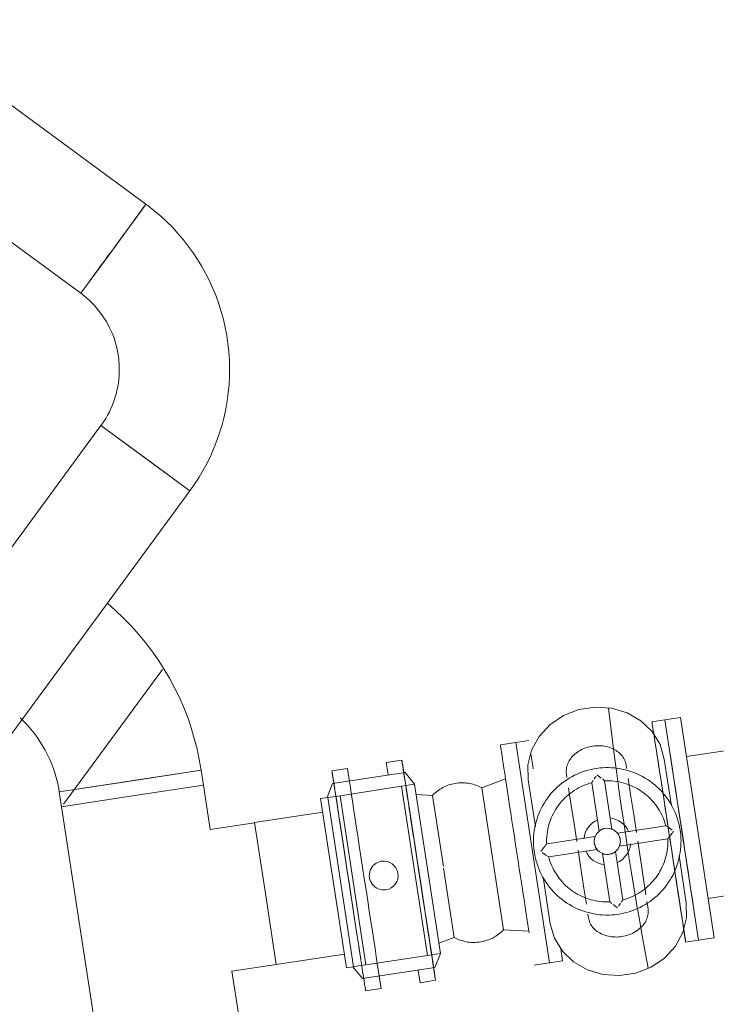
# Model space of a CAD drawing. Header units: metres. Extents: x 135583 to 135939, y 457896 to 458258.
# Tile 55 of 256: x 135644.74 to 135645.8, y 458104.59 to 458106.09. Entities that reach past the tile are written whole.
import ezdxf

# ---------------------------------------------------------------- set-up
doc = ezdxf.new("R2010")
doc.units = ezdxf.units.M
doc.linetypes.add('Hidden', pattern=[4, 2, -2])
doc.layers.add('NIEUWE INSTALLATIE', color=250, linetype='Continuous', lineweight=0)

msp = doc.modelspace()

# ---------------------------------------------------------------- linework, layer by layer
at = {"layer": 'NIEUWE INSTALLATIE'}
for p, q in [((135644.9286, 458105.8103), (135644.5452, 458106.092)), ((135644.4456, 458105.9564), (135644.829, 458105.6747)), ((135644.9286, 458105.8103), (135644.8788, 458105.7425)), ((135644.8788, 458105.7425), (135644.829, 458105.6747)), ((135644.8599, 458105.4727), (135644.34, 458104.7652)), ((135644.8599, 458105.4727), (135644.9277, 458105.4229)), ((135644.9955, 458105.3731), (135644.8599, 458105.4727)), ((135644.9277, 458105.4229), (135644.9955, 458105.3731)), ((135644.4757, 458104.6655), (135644.9955, 458105.3731)), ((135645.7203, 458105.0238), (135645.7006, 458105.0207)), ((135645.7441, 458105.0274), (135645.7203, 458105.0238)), ((135645.7718, 458104.6877), (135645.7203, 458105.0238)), ((135645.7955, 458104.6913), (135645.7441, 458105.0274)), ((135645.493, 458104.989), (135645.4693, 458104.9854)), ((135645.5128, 458104.992), (135645.493, 458104.989)), ((135645.5444, 458104.6529), (135645.493, 458104.989)), ((135645.493, 458104.989), (135645.5444, 458104.6529)), ((135645.9207, 458104.9933), (135645.7532, 458104.9676)), ((135645.319, 458104.9624), (135645.2953, 458104.9588)), ((135645.2981, 458104.9403), (135645.2953, 458104.9588)), ((135645.7303, 458104.8924), (135645.7194, 458104.9639)), ((135645.0128, 458104.9469), (135644.7962, 458104.9138)), ((135644.9045, 458104.9304), (135645.0128, 458104.9469)), ((135645.0163, 458104.9242), (135645.0128, 458104.9469)), ((135645.236, 458104.9497), (135645.2123, 458104.946)), ((135645.2133, 458104.9265), (135645.3239, 458104.9434)), ((135645.3383, 458104.9254), (135645.3239, 458104.9434)), ((135645.5701, 458104.9411), (135645.5709, 458104.9357)), ((135645.6619, 458104.9496), (135645.6611, 458104.955)), ((135644.7962, 458104.9138), (135644.9045, 458104.9304)), ((135645.2133, 458104.9265), (135645.2049, 458104.905)), ((135645.4772, 458104.9335), (135645.4408, 458104.9199)), ((135645.5118, 458104.9322), (135645.5227, 458104.8607)), ((135645.6086, 458104.9277), (135645.6199, 458104.8539)), ((135645.6396, 458104.857), (135645.6284, 458104.9307)), ((135644.7962, 458104.9138), (135644.7997, 458104.891)), ((135645.0163, 458104.9242), (135644.908, 458104.9076)), ((135645.0266, 458104.8564), (135645.0162, 458104.9242)), ((135645.2247, 458104.908), (135645.3186, 458104.9223)), ((135645.3383, 458104.9254), (135645.3186, 458104.9223)), ((135645.3186, 458104.9223), (135645.358, 458104.6644)), ((135645.3778, 458104.6674), (135645.3383, 458104.9254)), ((135645.474, 458104.7033), (135645.4408, 458104.9199)), ((135644.908, 458104.9076), (135644.7997, 458104.891)), ((135645.195, 458104.9035), (135645.2058, 458104.9051)), ((135645.2345, 458104.6455), (135645.195, 458104.9035)), ((135645.2247, 458104.908), (135645.2058, 458104.9051)), ((135645.2452, 458104.6471), (135645.2058, 458104.9051)), ((135645.2247, 458104.908), (135645.2641, 458104.65)), ((135645.3657, 458104.9084), (135645.3407, 458104.9097)), ((135645.3823, 458104.8001), (135645.3657, 458104.9084)), ((135644.7997, 458104.891), (135644.8033, 458104.8916)), ((135644.7997, 458104.891), (135644.8266, 458104.7151)), ((135645.1982, 458104.8827), (135645.0943, 458104.8669)), ((135645.0943, 458104.8668), (135645.0266, 458104.8564)), ((135645.1108, 458104.7586), (135645.0943, 458104.8669)), ((135645.7218, 458104.8621), (135645.648, 458104.8508)), ((135645.6137, 458104.8456), (135645.54, 458104.8343)), ((135645.651, 458104.8311), (135645.7248, 458104.8423)), ((135645.543, 458104.8145), (135645.6168, 458104.8258)), ((135645.6562, 458104.7489), (135645.6449, 458104.8227)), ((135645.6251, 458104.8197), (135645.6364, 458104.7459)), ((135645.7529, 458104.7445), (135645.742, 458104.816)), ((135645.3988, 458104.6918), (135645.3827, 458104.7973)), ((135645.5344, 458104.7842), (135645.5454, 458104.7127)), ((135645.7863, 458104.7511), (135645.9534, 458104.7766)), ((135645.1274, 458104.6503), (135645.1108, 458104.7586)), ((135645.6029, 458104.727), (135645.6037, 458104.7217)), ((135644.8266, 458104.7151), (135644.8535, 458104.5391)), ((135645.474, 458104.7033), (135645.5127, 458104.7012)), ((135645.3753, 458104.683), (135645.3988, 458104.6918)), ((135645.752, 458104.6846), (135645.7718, 458104.6877)), ((135645.7718, 458104.6877), (135645.7955, 458104.6913)), ((135645.5642, 458104.6559), (135645.5613, 458104.6746)), ((135645.1274, 458104.6503), (135645.2313, 458104.6662)), ((135645.358, 458104.6644), (135645.2641, 458104.65)), ((135645.3778, 458104.6674), (135645.358, 458104.6644)), ((135645.3694, 458104.6459), (135645.3778, 458104.6674)), ((135645.5444, 458104.6529), (135645.5642, 458104.6559)), ((135645.0597, 458104.64), (135645.1274, 458104.6503)), ((135645.2452, 458104.6471), (135645.2345, 458104.6455)), ((135645.2443, 458104.647), (135645.2588, 458104.6289)), ((135645.3694, 458104.6459), (135645.2588, 458104.6289)), ((135645.3467, 458104.6227), (135645.3439, 458104.6411)), ((135645.5207, 458104.6493), (135645.5444, 458104.6529)), ((135645.07, 458104.5722), (135645.0597, 458104.64)), ((135645.2874, 458104.6136), (135645.2846, 458104.632)), ((135645.3467, 458104.6227), (135645.3704, 458104.6263)), ((135645.2637, 458104.61), (135645.2874, 458104.6136))]:
    msp.add_line(p, q, dxfattribs=at)
at = {"layer": 'NIEUWE INSTALLATIE', "linetype": 'Hidden'}
msp.add_line((135644.9537, 458105.1003), (135644.8029, 458104.8949), dxfattribs=at)
msp.add_line((135644.9537, 458105.1003), (135644.8029, 458104.8949), dxfattribs=at)
at = {"layer": 'NIEUWE INSTALLATIE', "flags": 128}
for points in [[(135644.9955, 458105.3731), (135645.0027, 458105.3833), (135645.0095, 458105.3938), (135645.0159, 458105.4046), (135645.0218, 458105.4156), (135645.0273, 458105.4269), (135645.0323, 458105.4383), (135645.0369, 458105.45), (135645.041, 458105.4618), (135645.0446, 458105.4737), (135645.0477, 458105.4859), (135645.0504, 458105.4981), (135645.0525, 458105.5104), (135645.0542, 458105.5228), (135645.0554, 458105.5353), (135645.056, 458105.5477), (135645.0562, 458105.5603), (135645.0559, 458105.5728), (135645.055, 458105.5852), (135645.0537, 458105.5977), (135645.0519, 458105.6101), (135645.0496, 458105.6223), (135645.0468, 458105.6345), (135645.0435, 458105.6466), (135645.0397, 458105.6585), (135645.0355, 458105.6703), (135645.0307, 458105.6819), (135645.0256, 458105.6933), (135645.0199, 458105.7044), (135645.0139, 458105.7154), (135645.0074, 458105.7261), (135645.0005, 458105.7365), (135644.9931, 458105.7466), (135644.9854, 458105.7565), (135644.9773, 458105.766), (135644.9688, 458105.7752), (135644.9599, 458105.784), (135644.9507, 458105.7925), (135644.9412, 458105.8006), (135644.9313, 458105.8083), (135644.9286, 458105.8103)], [(135644.829, 458105.6747), (135644.8336, 458105.6712), (135644.838, 458105.6675), (135644.8423, 458105.6636), (135644.8464, 458105.6596), (135644.8504, 458105.6554), (135644.8542, 458105.651), (135644.8578, 458105.6465), (135644.8613, 458105.6419), (135644.8645, 458105.6371), (135644.8676, 458105.6322), (135644.8704, 458105.6272), (135644.8731, 458105.622), (135644.8755, 458105.6168), (135644.8778, 458105.6115), (135644.8798, 458105.606), (135644.8816, 458105.6006), (135644.8832, 458105.595), (135644.8845, 458105.5894), (135644.8856, 458105.5837), (135644.8866, 458105.578), (135644.8872, 458105.5723), (135644.8877, 458105.5665), (135644.8879, 458105.5607), (135644.8879, 458105.555), (135644.8876, 458105.5492), (135644.8871, 458105.5434), (135644.8864, 458105.5377), (135644.8855, 458105.532), (135644.8843, 458105.5263), (135644.8829, 458105.5207), (135644.8813, 458105.5152), (135644.8795, 458105.5097), (135644.8775, 458105.5043), (135644.8752, 458105.499), (135644.8727, 458105.4938), (135644.87, 458105.4886), (135644.8671, 458105.4836), (135644.8641, 458105.4788), (135644.8608, 458105.474), (135644.8599, 458105.4727)], [(135645.0128, 458104.9469), (135645.0099, 458104.9633), (135645.0065, 458104.9795), (135645.0023, 458104.9955), (135644.9976, 458105.0114), (135644.9922, 458105.0271), (135644.9861, 458105.0425), (135644.9795, 458105.0577), (135644.9723, 458105.0726), (135644.9645, 458105.0872), (135644.956, 458105.1015), (135644.9471, 458105.1154), (135644.9376, 458105.129), (135644.9275, 458105.1422), (135644.9169, 458105.1549), (135644.9059, 458105.1673), (135644.8943, 458105.1791), (135644.8823, 458105.1905), (135644.8698, 458105.2015)], [(135645.7194, 458104.9639), (135645.7129, 458104.9859), (135645.7008, 458105.0058), (135645.6838, 458105.0222), (135645.6627, 458105.0344), (135645.639, 458105.0415), (135645.6138, 458105.0432), (135645.5888, 458105.0394), (135645.5654, 458105.0302), (135645.5448, 458105.0163), (135645.5284, 458104.9984), (135645.517, 458104.9776), (135645.5114, 458104.9551), (135645.5118, 458104.9322)], [(135644.7368, 458105.0267), (135644.7424, 458105.0212), (135644.7477, 458105.0155), (135644.7529, 458105.0096), (135644.7578, 458105.0036), (135644.7624, 458104.9973), (135644.7668, 458104.9908), (135644.7709, 458104.9842), (135644.7748, 458104.9774), (135644.7784, 458104.9705), (135644.7817, 458104.9634), (135644.7847, 458104.9562), (135644.7874, 458104.9489), (135644.7899, 458104.9415), (135644.792, 458104.9339), (135644.7939, 458104.9264), (135644.7954, 458104.9187), (135644.7962, 458104.9138)], [(135645.7436, 458104.8553), (135645.7428, 458104.8598), (135645.7419, 458104.8642), (135645.7407, 458104.8685), (135645.7394, 458104.8728), (135645.738, 458104.8771), (135645.7363, 458104.8813), (135645.7345, 458104.8854), (135645.7326, 458104.8895), (135645.7305, 458104.8934), (135645.7282, 458104.8973), (135645.7257, 458104.9011), (135645.7232, 458104.9048), (135645.7204, 458104.9083), (135645.7176, 458104.9118), (135645.7145, 458104.9152), (135645.7114, 458104.9184), (135645.7081, 458104.9215), (135645.7048, 458104.9244), (135645.7013, 458104.9273), (135645.6976, 458104.93), (135645.6939, 458104.9325), (135645.6901, 458104.9349), (135645.6862, 458104.9371), (135645.6822, 458104.9392), (135645.6781, 458104.9411), (135645.674, 458104.9428), (135645.6698, 458104.9444), (135645.6655, 458104.9458), (135645.6612, 458104.9471), (135645.6568, 458104.9481), (135645.6524, 458104.949), (135645.648, 458104.9497), (135645.6435, 458104.9503), (135645.639, 458104.9506), (135645.6345, 458104.9508), (135645.63, 458104.9508), (135645.6255, 458104.9506), (135645.621, 458104.9503), (135645.6166, 458104.9497), (135645.6121, 458104.949), (135645.6077, 458104.9481), (135645.6033, 458104.947), (135645.599, 458104.9458), (135645.5947, 458104.9444), (135645.5905, 458104.9428), (135645.5864, 458104.941), (135645.5823, 458104.9391), (135645.5783, 458104.937), (135645.5744, 458104.9348), (135645.5706, 458104.9324), (135645.5669, 458104.9298), (135645.5633, 458104.9271), (135645.5598, 458104.9243), (135645.5564, 458104.9213), (135645.5532, 458104.9182), (135645.55, 458104.915), (135645.547, 458104.9116), (135645.5442, 458104.9082), (135645.5415, 458104.9046), (135645.5389, 458104.9009), (135645.5365, 458104.8971), (135645.5342, 458104.8932), (135645.5321, 458104.8893), (135645.5301, 458104.8852), (135645.5283, 458104.8811), (135645.5267, 458104.8769), (135645.5252, 458104.8726), (135645.5239, 458104.8683), (135645.5228, 458104.864), (135645.5219, 458104.8596), (135645.5211, 458104.8551), (135645.5205, 458104.8507), (135645.5201, 458104.8462), (135645.5199, 458104.8417), (135645.5199, 458104.8372), (135645.52, 458104.8327), (135645.5203, 458104.8282), (135645.5208, 458104.8237), (135645.5212, 458104.8213)], [(135645.3657, 458104.9084), (135645.3675, 458104.9101), (135645.3693, 458104.9118), (135645.3712, 458104.9134), (135645.3731, 458104.915), (135645.3751, 458104.9165), (135645.3772, 458104.9178), (135645.3793, 458104.9191), (135645.3815, 458104.9203), (135645.3837, 458104.9215), (135645.386, 458104.9225), (135645.3883, 458104.9234), (135645.3906, 458104.9243), (135645.393, 458104.9251), (135645.3954, 458104.9257), (135645.3978, 458104.9263), (135645.4003, 458104.9267), (135645.4027, 458104.9271), (135645.4052, 458104.9274), (135645.4077, 458104.9276), (135645.4102, 458104.9276), (135645.4127, 458104.9276), (135645.4152, 458104.9275), (135645.4176, 458104.9272), (135645.4201, 458104.9269), (135645.4226, 458104.9265), (135645.425, 458104.926), (135645.4274, 458104.9254), (135645.4298, 458104.9246), (135645.4321, 458104.9238), (135645.4345, 458104.9229), (135645.4367, 458104.9219), (135645.439, 458104.9208), (135645.4408, 458104.9199)], [(135645.54, 458104.8343), (135645.5399, 458104.838), (135645.5399, 458104.8417), (135645.5401, 458104.8454), (135645.5405, 458104.8491), (135645.541, 458104.8528), (135645.5417, 458104.8564), (135645.5424, 458104.86), (135645.5434, 458104.8636), (135645.5445, 458104.8671), (135645.5457, 458104.8706), (135645.547, 458104.8741), (135645.5485, 458104.8774), (135645.5502, 458104.8808), (135645.5519, 458104.884), (135645.5538, 458104.8872), (135645.5558, 458104.8903), (135645.558, 458104.8933), (135645.5602, 458104.8962), (135645.5626, 458104.8991), (135645.5651, 458104.9018), (135645.5677, 458104.9045), (135645.5704, 458104.907), (135645.5732, 458104.9094), (135645.5761, 458104.9117), (135645.5791, 458104.9139), (135645.5821, 458104.916), (135645.5853, 458104.9179), (135645.5885, 458104.9198), (135645.5918, 458104.9214), (135645.5951, 458104.923), (135645.5986, 458104.9244), (135645.602, 458104.9257), (135645.6055, 458104.9269), (135645.6086, 458104.9277)], [(135645.6284, 458104.9307), (135645.6321, 458104.9308), (135645.6357, 458104.9308), (135645.6394, 458104.9306), (135645.6431, 458104.9302), (135645.6468, 458104.9297), (135645.6504, 458104.929), (135645.654, 458104.9283), (135645.6576, 458104.9273), (135645.6612, 458104.9262), (135645.6647, 458104.925), (135645.6681, 458104.9237), (135645.6715, 458104.9222), (135645.6748, 458104.9205), (135645.6781, 458104.9188), (135645.6812, 458104.9169), (135645.6843, 458104.9149), (135645.6874, 458104.9127), (135645.6903, 458104.9105), (135645.6931, 458104.9081), (135645.6959, 458104.9056), (135645.6985, 458104.903), (135645.701, 458104.9003), (135645.7035, 458104.8975), (135645.7058, 458104.8946), (135645.708, 458104.8916), (135645.71, 458104.8886), (135645.712, 458104.8854), (135645.7138, 458104.8822), (135645.7155, 458104.8789), (135645.717, 458104.8756), (135645.7185, 458104.8721), (135645.7198, 458104.8687), (135645.7209, 458104.8652), (135645.7218, 458104.8621)], [(135645.6768, 458104.8518), (135645.6727, 458104.8792), (135645.668, 458104.9098), (135645.6643, 458104.9341)], [(135645.5733, 458104.9201), (135645.577, 458104.8959), (135645.5817, 458104.8653), (135645.5859, 458104.8379)], [(135645.5212, 458104.8213), (135645.5219, 458104.8169), (135645.5229, 458104.8125), (135645.524, 458104.8081), (135645.5253, 458104.8038), (135645.5268, 458104.7996), (135645.5284, 458104.7954), (135645.5302, 458104.7913), (135645.5322, 458104.7872), (135645.5343, 458104.7832), (135645.5366, 458104.7794), (135645.539, 458104.7756), (135645.5416, 458104.7719), (135645.5443, 458104.7683), (135645.5472, 458104.7648), (135645.5502, 458104.7615), (135645.5533, 458104.7583), (135645.5566, 458104.7552), (135645.56, 458104.7522), (135645.5635, 458104.7494), (135645.5671, 458104.7467), (135645.5708, 458104.7442), (135645.5746, 458104.7418), (135645.5785, 458104.7395), (135645.5825, 458104.7375), (135645.5866, 458104.7356), (135645.5907, 458104.7338), (135645.595, 458104.7322), (135645.5992, 458104.7308), (135645.6036, 458104.7296), (135645.6079, 458104.7285), (135645.6123, 458104.7276), (135645.6168, 458104.7269), (135645.6212, 458104.7264), (135645.6257, 458104.726), (135645.6302, 458104.7259), (135645.6347, 458104.7259), (135645.6392, 458104.726), (135645.6437, 458104.7264), (135645.6482, 458104.7269), (135645.6526, 458104.7277), (135645.657, 458104.7286), (135645.6614, 458104.7296), (135645.6657, 458104.7309), (135645.67, 458104.7323), (135645.6742, 458104.7339), (135645.6783, 458104.7357), (135645.6824, 458104.7376), (135645.6864, 458104.7397), (135645.6903, 458104.7419), (135645.6941, 458104.7443), (135645.6978, 458104.7468), (135645.7014, 458104.7495), (135645.7049, 458104.7524), (135645.7083, 458104.7553), (135645.7116, 458104.7584), (135645.7147, 458104.7617), (135645.7177, 458104.765), (135645.7206, 458104.7685), (135645.7233, 458104.7721), (135645.7259, 458104.7758), (135645.7283, 458104.7795), (135645.7306, 458104.7834), (135645.7327, 458104.7874), (135645.7346, 458104.7915), (135645.7364, 458104.7956), (135645.7381, 458104.7998), (135645.7395, 458104.804), (135645.7408, 458104.8083), (135645.7419, 458104.8127), (135645.7428, 458104.8171), (135645.7436, 458104.8215), (135645.7442, 458104.826), (135645.7446, 458104.8305), (135645.7448, 458104.835), (135645.7449, 458104.8395), (135645.7447, 458104.844), (135645.7444, 458104.8485), (135645.7439, 458104.8529), (135645.7436, 458104.8553)], [(135645.7248, 458104.8423), (135645.7249, 458104.8386), (135645.7248, 458104.8349), (135645.7246, 458104.8313), (135645.7242, 458104.8276), (135645.7237, 458104.8239), (135645.7231, 458104.8203), (135645.7223, 458104.8167), (135645.7214, 458104.8131), (135645.7203, 458104.8095), (135645.7191, 458104.806), (135645.7177, 458104.8026), (135645.7162, 458104.7992), (135645.7146, 458104.7959), (135645.7128, 458104.7926), (135645.7109, 458104.7895), (135645.7089, 458104.7864), (135645.7068, 458104.7833), (135645.7045, 458104.7804), (135645.7021, 458104.7776), (135645.6996, 458104.7748), (135645.697, 458104.7722), (135645.6943, 458104.7697), (135645.6916, 458104.7672), (135645.6887, 458104.7649), (135645.6857, 458104.7627), (135645.6826, 458104.7607), (135645.6795, 458104.7587), (135645.6762, 458104.7569), (135645.673, 458104.7552), (135645.6696, 458104.7537), (135645.6662, 458104.7522), (135645.6627, 458104.7509), (135645.6592, 458104.7498), (135645.6562, 458104.7489)], [(135645.6914, 458104.7565), (135645.6877, 458104.7808), (135645.683, 458104.8114), (135645.6788, 458104.8388)], [(135645.5879, 458104.8248), (135645.5921, 458104.7975), (135645.5968, 458104.7669), (135645.6005, 458104.7426)], [(135645.6364, 458104.7459), (135645.6327, 458104.7458), (135645.629, 458104.7459), (135645.6253, 458104.7461), (135645.6216, 458104.7465), (135645.6179, 458104.747), (135645.6143, 458104.7476), (135645.6107, 458104.7484), (135645.6071, 458104.7493), (135645.6036, 458104.7504), (135645.6001, 458104.7516), (135645.5966, 458104.753), (135645.5933, 458104.7545), (135645.5899, 458104.7561), (135645.5867, 458104.7579), (135645.5835, 458104.7598), (135645.5804, 458104.7618), (135645.5774, 458104.7639), (135645.5745, 458104.7662), (135645.5716, 458104.7686), (135645.5689, 458104.7711), (135645.5662, 458104.7737), (135645.5637, 458104.7764), (135645.5613, 458104.7791), (135645.559, 458104.782), (135645.5568, 458104.785), (135645.5547, 458104.7881), (135645.5528, 458104.7912), (135645.5509, 458104.7945), (135645.5493, 458104.7977), (135645.5477, 458104.8011), (135645.5463, 458104.8045), (135645.545, 458104.808), (135645.5438, 458104.8115), (135645.543, 458104.8145)], [(135645.6946, 458104.7356), (135645.6938, 458104.7409), (135645.6929, 458104.7467)], [(135645.5454, 458104.7127), (135645.5518, 458104.6907), (135645.5639, 458104.6709), (135645.581, 458104.6545), (135645.602, 458104.6423), (135645.6258, 458104.6352), (135645.6509, 458104.6335), (135645.6759, 458104.6373), (135645.6994, 458104.6464), (135645.7199, 458104.6603), (135645.7364, 458104.6782), (135645.7477, 458104.699), (135645.7534, 458104.7215), (135645.7529, 458104.7445)], [(135645.474, 458104.7033), (135645.4722, 458104.7015), (135645.4704, 458104.6998), (135645.4685, 458104.6982), (135645.4665, 458104.6967), (135645.4645, 458104.6952), (135645.4625, 458104.6938), (135645.4603, 458104.6925), (135645.4582, 458104.6913), (135645.4559, 458104.6902), (135645.4537, 458104.6891), (135645.4514, 458104.6882), (135645.449, 458104.6873), (135645.4467, 458104.6866), (135645.4443, 458104.6859), (135645.4418, 458104.6854), (135645.4394, 458104.6849), (135645.4369, 458104.6845), (135645.4345, 458104.6843), (135645.432, 458104.6841), (135645.4295, 458104.684), (135645.427, 458104.684), (135645.4245, 458104.6842), (135645.422, 458104.6844), (135645.4196, 458104.6847), (135645.4171, 458104.6852), (135645.4147, 458104.6857), (135645.4123, 458104.6863), (135645.4099, 458104.687), (135645.4075, 458104.6878), (135645.4052, 458104.6887), (135645.4029, 458104.6897), (135645.4007, 458104.6908), (135645.3988, 458104.6918)]]:
    msp.add_lwpolyline(points, dxfattribs=at)
at = {"layer": 'NIEUWE INSTALLATIE', "linetype": 'Hidden'}
msp.add_arc((135651.7643, 458105.7762), 6.1741, 186.83363, 190.55837, dxfattribs=at)
msp.add_arc((135651.7643, 458105.7762), 6.1741, 186.83363, 190.55837, dxfattribs=at)
at = {"layer": 'NIEUWE INSTALLATIE'}
for centre, radius, start, end in [((135645.6324, 458104.8383), 0.036, 113.696, 173.696), ((135645.2913, 458104.7862), 0.022, 278.696, 98.696)]:
    msp.add_arc(centre, radius, start, end, dxfattribs=at)
for centre, major_axis, ratio, start_param, end_param in [((135644.8788, 458105.7425), (0.0498, 0.0678), 0.000001, 3.926991, 6.283185), ((135645.7263, 458104.8527), (0.0257, -0.168), 0.000001, 3.926991, 9.424778), ((135645.3447, 458104.7943), (0.0257, -0.168), 0.000001, 3.926991, 9.948377), ((135645.3447, 458104.7943), (0.0257, -0.168), 0.000001, 0.785398, 6.283185), ((135645.495, 458104.8173), (0.0257, -0.168), 0.000001, 0.785398, 3.141593), ((135645.5385, 458104.824), (0.0257, -0.168), 0.000001, 3.607752, 3.87132), ((135645.746, 458104.8557), (0.0257, -0.168), 0.000001, 0.785398, 2.356194), ((135645.238, 458104.778), (0.0257, -0.168), 0.000001, 0.785398, 6.283185), ((135645.238, 458104.778), (0.0257, -0.168), 0.000001, 2.617993, 3.665191), ((135644.908, 458104.9076), (0.1082, 0.0166), 0.000001, 6.026107, 6.429016), ((135645.6324, 458104.8383), (0.0018, -0.036), 1, 1.93352, 2.980717), ((135645.6324, 458104.8383), (0.0194, -0.0048), 1, 1.963495, 3.534292), ((135645.6324, 458104.8383), (0.0075, -0.0185), 1, 1.338973, 2.909769), ((135645.6324, 458104.8383), (-0.0118, -0.0161), 1, 0.785398, 2.356194), ((135645.6324, 458104.8383), (-0.0325, -0.0154), 1, 6.25321, 7.300407), ((135645.6324, 458104.8383), (-0.018, -0.0086), 1, 5.989184, 7.55998), ((135645.6324, 458104.8383), (-0.0173, -0.0315), 1, 0.916298, 1.963496), ((135645.2913, 458104.7862), (0.0209, 0.0068), 1, 1.409921, 4.551514), ((135645.7263, 458104.8527), (0.0257, -0.168), 0.000001, 5.807195, 7.377991), ((135645.3111, 458104.6572), (0.0667, 0.0102), 0.000001, 3.141593, 3.933575)]:
    msp.add_ellipse(centre, major_axis=major_axis, ratio=ratio, start_param=start_param, end_param=end_param, dxfattribs=at)
msp.add_ellipse((135645.2617, 458104.7816), major_axis=(0.0257, -0.168), ratio=0.000001, dxfattribs=at)
for points in [[(135645.5701, 458104.9411), (135645.5697, 458104.9438), (135645.5697, 458104.9492), (135645.5719, 458104.9573), (135645.5763, 458104.9649), (135645.5827, 458104.9717), (135645.5907, 458104.9773), (135645.6, 458104.9815), (135645.6101, 458104.9839), (135645.6204, 458104.9846), (135645.6305, 458104.9834), (135645.6399, 458104.9805), (135645.648, 458104.9759), (135645.6545, 458104.9699), (135645.6591, 458104.9629), (135645.6607, 458104.9577), (135645.6611, 458104.955)], [(135645.6129, 458104.8431), (135645.613, 458104.8432), (135645.613, 458104.8432), (135645.613, 458104.8433)], [(135645.6521, 458104.8414), (135645.652, 458104.8421), (135645.6517, 458104.8436), (135645.6512, 458104.845), (135645.651, 458104.8456)], [(135645.6147, 458104.8289), (135645.6147, 458104.829), (135645.6146, 458104.8292), (135645.6145, 458104.8293)], [(135645.6518, 458104.8336), (135645.6518, 458104.8335), (135645.6518, 458104.8334), (135645.6518, 458104.8334)], [(135645.6946, 458104.7356), (135645.695, 458104.7329), (135645.6951, 458104.7275), (135645.6928, 458104.7194), (135645.6884, 458104.7117), (135645.682, 458104.7049), (135645.674, 458104.6993), (135645.6647, 458104.6952), (135645.6546, 458104.6927), (135645.6443, 458104.6921), (135645.6342, 458104.6932), (135645.6249, 458104.6962), (135645.6167, 458104.7007), (135645.6102, 458104.7067), (135645.6057, 458104.7138), (135645.6041, 458104.719), (135645.6037, 458104.7217)]]:
    msp.add_open_spline(points, degree=3, dxfattribs=at)
for points, knots in [([(135645.6108, 458104.9311), (135645.6107, 458104.931), (135645.6105, 458104.9307), (135645.6102, 458104.9302), (135645.61, 458104.9298), (135645.6097, 458104.9295), (135645.6096, 458104.9292), (135645.6094, 458104.929), (135645.6092, 458104.9287), (135645.609, 458104.9284), (135645.6089, 458104.9282), (135645.6087, 458104.928), (135645.6086, 458104.9278), (135645.6086, 458104.9277), (135645.6086, 458104.9277)], [0.5714286, 0.5714286, 0.5714286, 0.5714286, 0.6071429, 0.6428571, 0.6785714, 0.7142857, 0.7321429, 0.75, 0.7857143, 0.8214286, 0.8571429, 0.8928571, 0.9285714, 1, 1, 1, 1]), ([(135645.6086, 458104.9277), (135645.6086, 458104.9277), (135645.6086, 458104.9278), (135645.6087, 458104.928), (135645.6088, 458104.9281), (135645.6089, 458104.9282)], [0, 0, 0, 0, 0.0714286, 0.1071429, 0.1428571, 0.1428571, 0.1428571, 0.1428571]), ([(135645.6153, 458104.9374), (135645.6147, 458104.9367), (135645.6139, 458104.9356), (135645.613, 458104.9343), (135645.6126, 458104.9336), (135645.6123, 458104.9333), (135645.6122, 458104.9331)], [0.1428571, 0.1428571, 0.1428571, 0.1428571, 0.2857143, 0.3571429, 0.3928571, 0.4285714, 0.4285714, 0.4285714, 0.4285714]), ([(135645.6233, 458104.9348), (135645.6231, 458104.9349), (135645.6228, 458104.9352), (135645.6221, 458104.9357), (135645.6209, 458104.9366), (135645.6191, 458104.938), (135645.6176, 458104.9391), (135645.6169, 458104.9397)], [0.5714286, 0.5714286, 0.5714286, 0.5714286, 0.6071429, 0.6428571, 0.7142857, 0.8571429, 1, 1, 1, 1]), ([(135645.6284, 458104.9307), (135645.6284, 458104.9308), (135645.6283, 458104.9308), (135645.6281, 458104.9309), (135645.6279, 458104.9311), (135645.6277, 458104.9313), (135645.6274, 458104.9315), (135645.6271, 458104.9318), (135645.6268, 458104.932), (135645.6266, 458104.9322), (135645.6264, 458104.9324), (135645.626, 458104.9326), (135645.6256, 458104.933), (135645.6253, 458104.9332), (135645.6252, 458104.9333)], [0, 0, 0, 0, 0.0714286, 0.1071429, 0.1428571, 0.1785714, 0.2142857, 0.25, 0.2857143, 0.3035714, 0.3214286, 0.3571429, 0.3928571, 0.4285714, 0.4285714, 0.4285714, 0.4285714]), ([(135645.6279, 458104.9311), (135645.628, 458104.931), (135645.6281, 458104.9309), (135645.6283, 458104.9308), (135645.6284, 458104.9308), (135645.6284, 458104.9307)], [0.8571429, 0.8571429, 0.8571429, 0.8571429, 0.8928571, 0.9285714, 1, 1, 1, 1]), ([(135645.6199, 458104.8539), (135645.6199, 458104.8539), (135645.62, 458104.854), (135645.6204, 458104.8543), (135645.6207, 458104.8546), (135645.621, 458104.8548), (135645.6213, 458104.855), (135645.6216, 458104.8552), (135645.6219, 458104.8553), (135645.6222, 458104.8555), (135645.6225, 458104.8558), (135645.6229, 458104.856), (135645.6233, 458104.8562), (135645.6237, 458104.8564), (135645.6242, 458104.8566), (135645.6246, 458104.8568), (135645.6251, 458104.857), (135645.6256, 458104.8571), (135645.6263, 458104.8574), (135645.6275, 458104.8577), (135645.6286, 458104.858), (135645.6293, 458104.8581)], [0, 0, 0, 0, 0.142857, 0.214286, 0.285714, 0.321429, 0.357143, 0.392857, 0.428571, 0.464286, 0.5, 0.535714, 0.571429, 0.607143, 0.642857, 0.678571, 0.714286, 0.75, 0.785714, 0.857143, 1, 1, 1, 1]), ([(135645.6219, 458104.8553), (135645.6218, 458104.8553), (135645.6216, 458104.8552), (135645.6213, 458104.855), (135645.621, 458104.8548), (135645.6208, 458104.8546), (135645.6206, 458104.8545), (135645.6203, 458104.8543), (135645.62, 458104.854), (135645.6199, 458104.8539), (135645.6199, 458104.8539)], [0.5714286, 0.5714286, 0.5714286, 0.5714286, 0.6071429, 0.6428571, 0.6785714, 0.7142857, 0.75, 0.7857143, 0.8571429, 1, 1, 1, 1]), ([(135645.6373, 458104.8577), (135645.6374, 458104.8577), (135645.6377, 458104.8576), (135645.638, 458104.8575), (135645.6383, 458104.8574), (135645.6386, 458104.8573), (135645.6388, 458104.8573), (135645.6391, 458104.8572), (135645.6395, 458104.857), (135645.6396, 458104.857), (135645.6396, 458104.857)], [0.5714286, 0.5714286, 0.5714286, 0.5714286, 0.6071429, 0.6428571, 0.6785714, 0.7142857, 0.75, 0.7857143, 0.8571429, 1, 1, 1, 1]), ([(135645.6396, 458104.857), (135645.6396, 458104.857), (135645.6395, 458104.857), (135645.639, 458104.8572), (135645.6387, 458104.8573), (135645.6386, 458104.8573)], [0, 0, 0, 0, 0.1428571, 0.2142857, 0.2857143, 0.2857143, 0.2857143, 0.2857143]), ([(135645.6494, 458104.8488), (135645.6492, 458104.8492), (135645.6489, 458104.8496), (135645.6486, 458104.85), (135645.6484, 458104.8503), (135645.6482, 458104.8506), (135645.648, 458104.8508), (135645.648, 458104.8508), (135645.648, 458104.8508)], [0.5714286, 0.5714286, 0.5714286, 0.5714286, 0.6785714, 0.7321429, 0.7857143, 0.8392857, 0.8928571, 1, 1, 1, 1]), ([(135645.648, 458104.8508), (135645.648, 458104.8508), (135645.6481, 458104.8507), (135645.6482, 458104.8505), (135645.6485, 458104.8502), (135645.6489, 458104.8496), (135645.6493, 458104.849), (135645.6495, 458104.8487)], [0, 0, 0, 0, 0.0555556, 0.0833333, 0.1111111, 0.1666667, 0.2222222, 0.2222222, 0.2222222, 0.2222222]), ([(135645.7222, 458104.8618), (135645.7222, 458104.8619), (135645.722, 458104.862), (135645.7218, 458104.8621), (135645.7218, 458104.8621), (135645.7218, 458104.8621)], [-0.1428571, -0.1428571, -0.1428571, -0.1428571, -0.1071429, -0.0714286, 0, 0, 0, 0]), ([(135645.7218, 458104.8621), (135645.7218, 458104.8621), (135645.7218, 458104.8621), (135645.722, 458104.862), (135645.7222, 458104.8618), (135645.7225, 458104.8617), (135645.7228, 458104.8615), (135645.723, 458104.8613), (135645.7233, 458104.8611), (135645.7234, 458104.861), (135645.7235, 458104.861)], [-1, -1, -1, -1, -0.9285714, -0.8928571, -0.8571429, -0.8214286, -0.7857143, -0.75, -0.7321429, -0.7142857, -0.7142857, -0.7142857, -0.7142857]), ([(135645.7337, 458104.8538), (135645.7329, 458104.8527), (135645.7318, 458104.8513), (135645.7307, 458104.8499), (135645.7303, 458104.8493), (135645.7299, 458104.8488), (135645.7294, 458104.8482), (135645.7289, 458104.8475), (135645.7284, 458104.8469), (135645.7281, 458104.8464), (135645.7277, 458104.846), (135645.7273, 458104.8455), (135645.727, 458104.8451), (135645.7267, 458104.8447), (135645.7264, 458104.8443), (135645.7261, 458104.844), (135645.7259, 458104.8437), (135645.7257, 458104.8435), (135645.7255, 458104.8433), (135645.7253, 458104.843), (135645.7251, 458104.8428), (135645.725, 458104.8426), (135645.7248, 458104.8424), (135645.7248, 458104.8423), (135645.7248, 458104.8423)], [-1, -1, -1, -1, -0.785714, -0.732143, -0.705357, -0.678571, -0.625, -0.571429, -0.535714, -0.5, -0.464286, -0.428571, -0.392857, -0.357143, -0.321429, -0.285714, -0.267857, -0.25, -0.214286, -0.178571, -0.142857, -0.107143, -0.071429, 0, 0, 0, 0]), ([(135645.7252, 458104.8599), (135645.7253, 458104.8597), (135645.7256, 458104.8595), (135645.7261, 458104.8592), (135645.7266, 458104.8589), (135645.7271, 458104.8585), (135645.7277, 458104.8581), (135645.7284, 458104.8577), (135645.7296, 458104.8568), (135645.7307, 458104.856), (135645.7315, 458104.8554)], [-0.5714286, -0.5714286, -0.5714286, -0.5714286, -0.5357143, -0.5, -0.4642857, -0.4285714, -0.3928571, -0.3571429, -0.2857143, -0.1428571, -0.1428571, -0.1428571, -0.1428571]), ([(135645.6137, 458104.8456), (135645.6137, 458104.8456), (135645.6137, 458104.8454), (135645.6134, 458104.8446), (135645.613, 458104.8433), (135645.6126, 458104.8414), (135645.6123, 458104.8387), (135645.6124, 458104.8365), (135645.6126, 458104.8353)], [0, 0, 0, 0, 0.142857, 0.285714, 0.428571, 0.571429, 0.785714, 1, 1, 1, 1]), ([(135645.6126, 458104.8416), (135645.6127, 458104.8417), (135645.6127, 458104.8418), (135645.6127, 458104.842), (135645.6127, 458104.842)], [0.71407598, 0.71407598, 0.71407598, 0.71407598, 0.72222222, 0.73025879, 0.73025879, 0.73025879, 0.73025879]), ([(135645.6134, 458104.8446), (135645.6134, 458104.8448), (135645.6135, 458104.845), (135645.6137, 458104.8454), (135645.6137, 458104.8456), (135645.6137, 458104.8456)], [0.8647385, 0.8647385, 0.8647385, 0.8647385, 0.8958333, 0.9305556, 1, 1, 1, 1]), ([(135645.651, 458104.8311), (135645.651, 458104.8311), (135645.6511, 458104.8312), (135645.6514, 458104.8321), (135645.6518, 458104.8333), (135645.6522, 458104.8352), (135645.6525, 458104.8379), (135645.6523, 458104.8402), (135645.6521, 458104.8414)], [0, 0, 0, 0, 0.142857, 0.285714, 0.428571, 0.571429, 0.785714, 1, 1, 1, 1]), ([(135645.7248, 458104.8423), (135645.7248, 458104.8423), (135645.7248, 458104.8424), (135645.725, 458104.8426), (135645.7251, 458104.8427), (135645.7251, 458104.8428)], [-1, -1, -1, -1, -0.9285714, -0.8928571, -0.8571429, -0.8571429, -0.8571429, -0.8571429]), ([(135645.531, 458104.8228), (135645.5319, 458104.8239), (135645.5329, 458104.8253), (135645.534, 458104.8268), (135645.5344, 458104.8273), (135645.5348, 458104.8279), (135645.5353, 458104.8285), (135645.5358, 458104.8292), (135645.5363, 458104.8297), (135645.5367, 458104.8302), (135645.537, 458104.8307), (135645.5374, 458104.8311), (135645.5377, 458104.8316), (135645.5381, 458104.832), (135645.5384, 458104.8324), (135645.5386, 458104.8327), (135645.5388, 458104.8329), (135645.539, 458104.8331), (135645.5392, 458104.8334), (135645.5394, 458104.8337), (135645.5396, 458104.8339), (135645.5398, 458104.8341), (135645.5399, 458104.8343), (135645.5399, 458104.8343), (135645.54, 458104.8343)], [-1, -1, -1, -1, -0.785714, -0.732143, -0.705357, -0.678571, -0.625, -0.571429, -0.535714, -0.5, -0.464286, -0.428571, -0.392857, -0.357143, -0.321429, -0.285714, -0.267857, -0.25, -0.214286, -0.178571, -0.142857, -0.107143, -0.071429, 0, 0, 0, 0]), ([(135645.5396, 458104.8168), (135645.5394, 458104.8169), (135645.5391, 458104.8171), (135645.5386, 458104.8175), (135645.5381, 458104.8178), (135645.5376, 458104.8182), (135645.5371, 458104.8185), (135645.5364, 458104.819), (135645.5351, 458104.8199), (135645.534, 458104.8207), (135645.5333, 458104.8212)], [-0.5714286, -0.5714286, -0.5714286, -0.5714286, -0.5357143, -0.5, -0.4642857, -0.4285714, -0.3928571, -0.3571429, -0.2857143, -0.1428571, -0.1428571, -0.1428571, -0.1428571]), ([(135645.54, 458104.8343), (135645.5399, 458104.8343), (135645.5399, 458104.8343), (135645.5398, 458104.8341), (135645.5397, 458104.834), (135645.5396, 458104.8339)], [-1, -1, -1, -1, -0.9285714, -0.8928571, -0.8571429, -0.8571429, -0.8571429, -0.8571429]), ([(135645.6126, 458104.8353), (135645.6127, 458104.8345), (135645.613, 458104.8331), (135645.614, 458104.8303), (135645.615, 458104.8283), (135645.6158, 458104.8271), (135645.6162, 458104.8266), (135645.6164, 458104.8263), (135645.6165, 458104.8261), (135645.6167, 458104.8259), (135645.6168, 458104.8258), (135645.6168, 458104.8258)], [0, 0, 0, 0, 0.142857, 0.285714, 0.571429, 0.678571, 0.732143, 0.785714, 0.839286, 0.892857, 1, 1, 1, 1]), ([(135645.6168, 458104.8258), (135645.6167, 458104.8258), (135645.6167, 458104.8259), (135645.6165, 458104.8261), (135645.6163, 458104.8264), (135645.6159, 458104.827), (135645.6155, 458104.8276), (135645.6153, 458104.828)], [0, 0, 0, 0, 0.0555556, 0.0833333, 0.1111111, 0.1666667, 0.2222222, 0.2222222, 0.2222222, 0.2222222]), ([(135645.6449, 458104.8227), (135645.6449, 458104.8227), (135645.6448, 458104.8226), (135645.6444, 458104.8223), (135645.644, 458104.8221), (135645.6437, 458104.8219), (135645.6435, 458104.8217), (135645.6432, 458104.8215), (135645.6429, 458104.8213), (135645.6425, 458104.8211), (135645.6422, 458104.8209), (135645.6418, 458104.8207), (135645.6414, 458104.8205), (135645.641, 458104.8203), (135645.6406, 458104.8201), (135645.6401, 458104.8199), (135645.6397, 458104.8197), (135645.6392, 458104.8195), (135645.6385, 458104.8193), (135645.6373, 458104.8189), (135645.6361, 458104.8187), (135645.6354, 458104.8186)], [0, 0, 0, 0, 0.142857, 0.214286, 0.285714, 0.321429, 0.357143, 0.392857, 0.428571, 0.464286, 0.5, 0.535714, 0.571429, 0.607143, 0.642857, 0.678571, 0.714286, 0.75, 0.785714, 0.857143, 1, 1, 1, 1]), ([(135645.6429, 458104.8213), (135645.643, 458104.8214), (135645.6432, 458104.8215), (135645.6435, 458104.8217), (135645.6437, 458104.8219), (135645.644, 458104.822), (135645.6442, 458104.8222), (135645.6444, 458104.8224), (135645.6448, 458104.8226), (135645.6449, 458104.8227), (135645.6449, 458104.8227)], [0.5714286, 0.5714286, 0.5714286, 0.5714286, 0.6071429, 0.6428571, 0.6785714, 0.7142857, 0.75, 0.7857143, 0.8571429, 1, 1, 1, 1]), ([(135645.6514, 458104.832), (135645.6513, 458104.8319), (135645.6512, 458104.8316), (135645.6511, 458104.8312), (135645.651, 458104.8311), (135645.651, 458104.8311)], [0.8646916, 0.8646916, 0.8646916, 0.8646916, 0.8958333, 0.9305556, 1, 1, 1, 1]), ([(135645.6521, 458104.835), (135645.6521, 458104.835), (135645.6521, 458104.8348), (135645.652, 458104.8347), (135645.652, 458104.8346)], [0.71397317, 0.71397317, 0.71397317, 0.71397317, 0.72222222, 0.73026172, 0.73026172, 0.73026172, 0.73026172]), ([(135645.543, 458104.8145), (135645.543, 458104.8145), (135645.5429, 458104.8146), (135645.5427, 458104.8147), (135645.5425, 458104.8148), (135645.5423, 458104.815), (135645.542, 458104.8152), (135645.5417, 458104.8154), (135645.5415, 458104.8155), (135645.5413, 458104.8156), (135645.5413, 458104.8157)], [-1, -1, -1, -1, -0.9285714, -0.8928571, -0.8571429, -0.8214286, -0.7857143, -0.75, -0.7321429, -0.7142857, -0.7142857, -0.7142857, -0.7142857]), ([(135645.5425, 458104.8148), (135645.5426, 458104.8148), (135645.5427, 458104.8147), (135645.5429, 458104.8146), (135645.543, 458104.8145), (135645.543, 458104.8145)], [-0.1428571, -0.1428571, -0.1428571, -0.1428571, -0.1071429, -0.0714286, 0, 0, 0, 0]), ([(135645.6251, 458104.8197), (135645.6251, 458104.8197), (135645.6252, 458104.8196), (135645.6257, 458104.8195), (135645.626, 458104.8194), (135645.6262, 458104.8193)], [0, 0, 0, 0, 0.1428571, 0.2142857, 0.2857143, 0.2857143, 0.2857143, 0.2857143]), ([(135645.6291, 458104.8186), (135645.6289, 458104.8186), (135645.6286, 458104.8187), (135645.6281, 458104.8188), (135645.6275, 458104.8189), (135645.6271, 458104.819), (135645.6268, 458104.8191), (135645.6265, 458104.8192), (135645.6262, 458104.8193), (135645.6259, 458104.8194), (135645.6256, 458104.8195), (135645.6252, 458104.8196), (135645.6251, 458104.8197), (135645.6251, 458104.8197)], [0.4285714, 0.4285714, 0.4285714, 0.4285714, 0.4642857, 0.5, 0.5714286, 0.6071429, 0.6428571, 0.6785714, 0.7142857, 0.75, 0.7857143, 0.8571429, 1, 1, 1, 1]), ([(135645.6354, 458104.8186), (135645.6346, 458104.8184), (135645.6335, 458104.8183), (135645.6322, 458104.8183), (135645.6315, 458104.8183), (135645.6312, 458104.8184), (135645.631, 458104.8184)], [0, 0, 0, 0, 0.1428571, 0.2142857, 0.25, 0.2857143, 0.2857143, 0.2857143, 0.2857143]), ([(135645.6368, 458104.7456), (135645.6367, 458104.7456), (135645.6366, 458104.7457), (135645.6364, 458104.7459), (135645.6364, 458104.7459), (135645.6364, 458104.7459)], [0.8571429, 0.8571429, 0.8571429, 0.8571429, 0.8928571, 0.9285714, 1, 1, 1, 1]), ([(135645.6364, 458104.7459), (135645.6364, 458104.7459), (135645.6364, 458104.7459), (135645.6366, 458104.7457), (135645.6368, 458104.7456), (135645.637, 458104.7454), (135645.6373, 458104.7452), (135645.6376, 458104.7449), (135645.6379, 458104.7447), (135645.6381, 458104.7445), (135645.6384, 458104.7443), (135645.6387, 458104.744), (135645.6391, 458104.7437), (135645.6394, 458104.7435), (135645.6396, 458104.7434)], [0, 0, 0, 0, 0.0714286, 0.1071429, 0.1428571, 0.1785714, 0.2142857, 0.25, 0.2857143, 0.3035714, 0.3214286, 0.3571429, 0.3928571, 0.4285714, 0.4285714, 0.4285714, 0.4285714]), ([(135645.6539, 458104.7455), (135645.654, 458104.7457), (135645.6542, 458104.746), (135645.6545, 458104.7464), (135645.6548, 458104.7469), (135645.655, 458104.7472), (135645.6552, 458104.7474), (135645.6553, 458104.7477), (135645.6555, 458104.7479), (135645.6557, 458104.7482), (135645.6559, 458104.7485), (135645.656, 458104.7487), (135645.6561, 458104.7489), (135645.6562, 458104.7489), (135645.6562, 458104.7489)], [0.5714286, 0.5714286, 0.5714286, 0.5714286, 0.6071429, 0.6428571, 0.6785714, 0.7142857, 0.7321429, 0.75, 0.7857143, 0.8214286, 0.8571429, 0.8928571, 0.9285714, 1, 1, 1, 1]), ([(135645.6562, 458104.7489), (135645.6562, 458104.7489), (135645.6561, 458104.7489), (135645.656, 458104.7487), (135645.6559, 458104.7485), (135645.6559, 458104.7485)], [0, 0, 0, 0, 0.0714286, 0.1071429, 0.1428571, 0.1428571, 0.1428571, 0.1428571]), ([(135645.6414, 458104.7419), (135645.6416, 458104.7417), (135645.6419, 458104.7415), (135645.6426, 458104.741), (135645.6438, 458104.74), (135645.6456, 458104.7387), (135645.6471, 458104.7376), (135645.6479, 458104.737)], [0.5714286, 0.5714286, 0.5714286, 0.5714286, 0.6071429, 0.6428571, 0.7142857, 0.8571429, 1, 1, 1, 1]), ([(135645.6495, 458104.7392), (135645.65, 458104.74), (135645.6508, 458104.7411), (135645.6517, 458104.7423), (135645.6522, 458104.7431), (135645.6524, 458104.7434), (135645.6525, 458104.7436)], [0.1428571, 0.1428571, 0.1428571, 0.1428571, 0.2857143, 0.3571429, 0.3928571, 0.4285714, 0.4285714, 0.4285714, 0.4285714])]:
    msp.add_open_spline(points, degree=3, knots=knots, dxfattribs=at)

doc.saveas('drawing.dxf')
